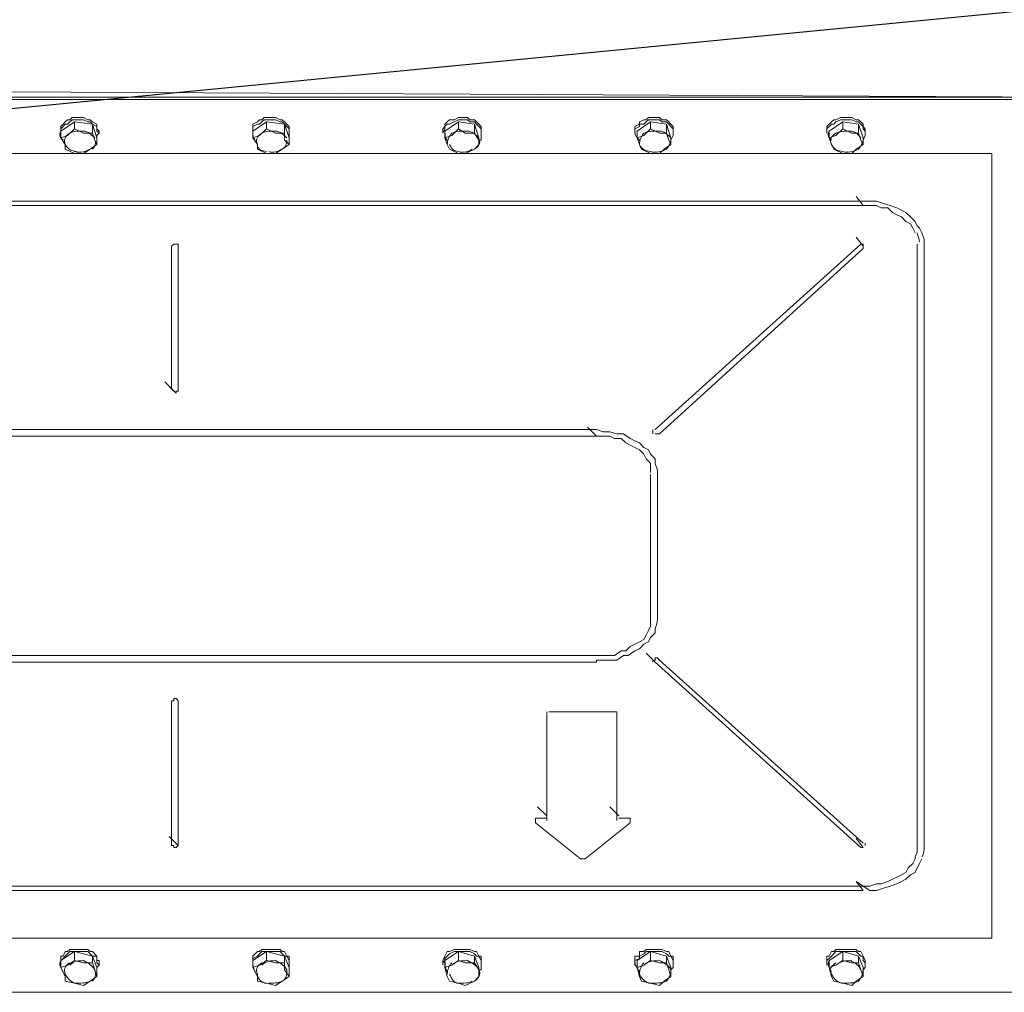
# Model space of a CAD drawing. Header units: millimetres. Extents: x 160938 to 520640, y 9197 to 248394.
# Tile 72 of 137: x 198394 to 198907, y 117449 to 117956. Entities that reach past the tile are written whole.
import ezdxf

# ---------------------------------------------------------------- set-up
doc = ezdxf.new("R2010")
doc.units = ezdxf.units.MM
doc.header["$LTSCALE"] = 10
doc.layers.add('VZT Odvod-pozice_odkaz', color=7, linetype='Continuous')
doc.layers.add('VZT Tenka', color=30, linetype='Continuous', lineweight=15)
doc.styles.get("Standard").update_dxf_attribs({"font": 'ic-simplex.shx', "width": 0.8})
doc.dimstyles.new('CADKON', dxfattribs={"dimscale": 50, "dimtxt": 2.5, "dimasz": 2.5, "dimexe": 1.8, "dimexo": 5, "dimgap": 0.6, "dimtad": 1, "dimrnd": 1, "dimtxsty": 'Standard', "dimblk1": 'ARCHTICK', "dimblk2": 'ARCHTICK', "dimsah": 1, "dimcen": 2.5, "dimadec": 1, "dimazin": 2, "dimtfac": 1, "dimtdec": 4, "dimtix": 1, "dimtmove": 1, "dimatfit": 3, "dimldrblk": 'OPEN30', "dimfxl": 5, "dimtolj": 1, "dimarcsym": 0})

# ---------------------------------------------------------------- blocks, each defined once
blk = doc.blocks.new('*f3183')
at = {"color": 1, "linetype": 'Continuous', "lineweight": 20}
for points in [[(216589.72, 112444.69), (216585.01, 112449.4), (217521.86, 112444.69), (217517.14, 112449.4)], [(216589.72, 112443.51), (216589.72, 112444.69), (217521.86, 112444.69), (217521.86, 112443.51)], [(216589.72, 112443.51), (216589.72, 111978.03), (217521.86, 111978.03), (217521.86, 112443.51)], [(217000.99, 112444.69), (217000.99, 112444.69), (216999.81, 112444.69)], [(217010.42, 112444.69), (217010.42, 112444.69), (217010.42, 112444.69), (217005.71, 112444.69), (217000.99, 112444.69)], [(217110.59, 112444.69), (217110.59, 112444.69), (217105.87, 112444.69), (217101.16, 112444.69), (217101.16, 112444.69)], [(217111.76, 112444.69), (217110.59, 112444.69), (217110.59, 112444.69)], [(217210.75, 112444.69), (217210.75, 112444.69), (217210.75, 112444.69), (217206.04, 112444.69), (217201.33, 112444.69), (217201.33, 112444.69), (217201.33, 112444.69)], [(217301.49, 112444.69), (217301.49, 112444.69), (217300.31, 112444.69)], [(217310.92, 112444.69), (217306.21, 112444.69), (217301.49, 112444.69)], [(217400.48, 112444.69), (217400.48, 112444.69), (217400.48, 112444.69), (217406.37, 112444.69), (217411.09, 112444.69), (217411.09, 112444.69)], [(216996.28, 112427.01), (216996.28, 112428.19), (216996.28, 112429.37), (216997.46, 112430.55), (216998.64, 112431.73), (216999.81, 112432.91), (217000.99, 112432.91), (217002.17, 112434.08), (217004.53, 112434.08), (217006.88, 112434.08), (217008.06, 112434.08), (217010.42, 112432.91), (217011.6, 112432.91), (217012.78, 112431.73), (217015.13, 112430.55), (217015.13, 112429.37), (217015.13, 112428.19), (217016.31, 112427.01)], [(216996.28, 112425.84), (216996.28, 112428.19), (216997.46, 112429.37), (216998.64, 112430.55), (216999.81, 112430.55), (217000.99, 112431.73), (217002.17, 112432.91), (217004.53, 112432.91), (217006.88, 112432.91), (217008.06, 112432.91), (217010.42, 112431.73), (217011.6, 112431.73), (217012.78, 112430.55), (217015.13, 112429.37), (217015.13, 112428.19), (217015.13, 112427.01), (217016.31, 112425.84), (217015.13, 112424.66), (217015.13, 112422.3)], [(217003.35, 112431.73), (217012.78, 112430.55), (217012.78, 112425.84), (217008.06, 112425.84)], [(217012.78, 112430.55), (217015.13, 112423.48), (217015.13, 112419.94), (217013.95, 112422.3)], [(217096.44, 112427.01), (217096.44, 112428.19), (217096.44, 112429.37), (217096.44, 112430.55), (217098.8, 112431.73), (217099.98, 112432.91), (217101.16, 112432.91), (217102.34, 112434.08), (217104.69, 112434.08), (217107.05, 112434.08), (217108.23, 112434.08), (217110.59, 112432.91), (217111.76, 112432.91), (217112.94, 112431.73), (217114.12, 112430.55), (217115.3, 112429.37), (217115.3, 112428.19), (217115.3, 112427.01)], [(217096.44, 112425.84), (217096.44, 112428.19), (217096.44, 112429.37), (217098.8, 112430.55), (217099.98, 112430.55), (217101.16, 112431.73), (217102.34, 112432.91), (217104.69, 112432.91), (217107.05, 112432.91), (217108.23, 112432.91), (217110.59, 112431.73), (217111.76, 112431.73), (217112.94, 112430.55), (217114.12, 112429.37), (217115.3, 112428.19), (217115.3, 112427.01), (217115.3, 112425.84), (217115.3, 112424.66), (217115.3, 112422.3)], [(217103.52, 112431.73), (217112.94, 112430.55), (217112.94, 112425.84), (217108.23, 112425.84)], [(217112.94, 112430.55), (217115.3, 112423.48), (217115.3, 112419.94), (217112.94, 112422.3)], [(217195.43, 112427.01), (217195.43, 112428.19), (217196.61, 112429.37), (217196.61, 112430.55), (217197.79, 112431.73), (217198.97, 112432.91), (217201.33, 112432.91), (217203.68, 112434.08), (217204.86, 112434.08), (217207.22, 112434.08), (217208.4, 112434.08), (217209.57, 112432.91), (217211.93, 112432.91), (217213.11, 112431.73), (217214.29, 112430.55), (217215.47, 112429.37), (217215.47, 112428.19), (217215.47, 112427.01)], [(217195.43, 112425.84), (217196.61, 112428.19), (217196.61, 112429.37), (217197.79, 112430.55), (217198.97, 112430.55), (217201.33, 112431.73), (217203.68, 112432.91), (217204.86, 112432.91), (217207.22, 112432.91), (217208.4, 112432.91), (217209.57, 112431.73), (217211.93, 112431.73), (217213.11, 112430.55), (217214.29, 112429.37), (217215.47, 112428.19), (217215.47, 112427.01), (217215.47, 112425.84), (217215.47, 112424.66), (217215.47, 112422.3), (217214.29, 112422.3)], [(217203.68, 112431.73), (217211.93, 112430.55), (217211.93, 112425.84), (217207.22, 112425.84)], [(217211.93, 112430.55), (217214.29, 112423.48), (217214.29, 112419.94), (217214.29, 112422.3)], [(217295.6, 112427.01), (217295.6, 112428.19), (217295.6, 112429.37), (217297.96, 112430.55), (217297.96, 112431.73), (217300.31, 112432.91), (217301.49, 112432.91), (217302.67, 112434.08), (217305.03, 112434.08), (217306.21, 112434.08), (217308.56, 112434.08), (217309.74, 112432.91), (217312.1, 112432.91), (217313.28, 112431.73), (217314.45, 112430.55), (217315.63, 112429.37), (217315.63, 112428.19), (217315.63, 112427.01)], [(217295.6, 112425.84), (217295.6, 112428.19), (217297.96, 112429.37), (217297.96, 112430.55), (217300.31, 112430.55), (217301.49, 112431.73), (217302.67, 112432.91), (217305.03, 112432.91), (217306.21, 112432.91), (217308.56, 112432.91), (217309.74, 112431.73), (217312.1, 112431.73), (217313.28, 112430.55), (217314.45, 112429.37), (217315.63, 112428.19), (217315.63, 112427.01), (217315.63, 112425.84), (217315.63, 112424.66), (217314.45, 112422.3)], [(217303.85, 112431.73), (217312.1, 112430.55), (217312.1, 112425.84), (217308.56, 112425.84)], [(217312.1, 112430.55), (217314.45, 112423.48), (217314.45, 112419.94), (217313.28, 112422.3)], [(217395.77, 112427.01), (217395.77, 112428.19), (217395.77, 112429.37), (217396.94, 112430.55), (217398.12, 112431.73), (217399.3, 112432.91), (217400.48, 112432.91), (217402.84, 112434.08), (217404.02, 112434.08), (217406.37, 112434.08), (217408.73, 112434.08), (217411.09, 112432.91), (217412.26, 112432.91), (217413.44, 112431.73), (217414.62, 112430.55), (217414.62, 112429.37), (217415.8, 112428.19), (217415.8, 112427.01)], [(217395.77, 112425.84), (217395.77, 112428.19), (217396.94, 112429.37), (217398.12, 112430.55), (217399.3, 112430.55), (217400.48, 112431.73), (217402.84, 112432.91), (217404.02, 112432.91), (217406.37, 112432.91), (217408.73, 112432.91), (217411.09, 112431.73), (217412.26, 112431.73), (217413.44, 112430.55), (217414.62, 112429.37), (217414.62, 112428.19), (217415.8, 112427.01), (217415.8, 112425.84), (217415.8, 112424.66), (217414.62, 112422.3), (217414.62, 112422.3)], [(217404.02, 112431.73), (217412.26, 112430.55), (217412.26, 112425.84), (217408.73, 112425.84)], [(217412.26, 112430.55), (217414.62, 112423.48), (217414.62, 112419.94), (217413.44, 112422.3)], [(216996.28, 112427.01), (216996.28, 112425.84), (216996.28, 112425.84)], [(217008.06, 112425.84), (217003.35, 112428.19), (217003.35, 112428.19)], [(217013.95, 112422.3), (217012.78, 112425.84), (217012.78, 112425.84)], [(217016.31, 112425.84), (217016.31, 112427.01), (217016.31, 112427.01)], [(217096.44, 112427.01), (217096.44, 112425.84), (217096.44, 112425.84)], [(217108.23, 112425.84), (217103.52, 112428.19), (217103.52, 112428.19)], [(217112.94, 112422.3), (217112.94, 112425.84), (217112.94, 112425.84)], [(217115.3, 112425.84), (217115.3, 112427.01), (217115.3, 112427.01)], [(217195.43, 112427.01), (217195.43, 112425.84), (217195.43, 112425.84)], [(217207.22, 112425.84), (217203.68, 112428.19), (217203.68, 112428.19)], [(217214.29, 112422.3), (217211.93, 112425.84), (217211.93, 112425.84)], [(217215.47, 112425.84), (217215.47, 112427.01), (217215.47, 112427.01)], [(217295.6, 112427.01), (217295.6, 112425.84), (217295.6, 112425.84)], [(217308.56, 112425.84), (217303.85, 112428.19), (217303.85, 112428.19)], [(217313.28, 112422.3), (217312.1, 112425.84), (217312.1, 112425.84)], [(217315.63, 112425.84), (217315.63, 112427.01), (217315.63, 112427.01)], [(217395.77, 112427.01), (217395.77, 112425.84), (217395.77, 112425.84)], [(217408.73, 112425.84), (217404.02, 112428.19), (217404.02, 112428.19)], [(217413.44, 112422.3), (217412.26, 112425.84), (217412.26, 112425.84)], [(217415.8, 112425.84), (217415.8, 112427.01), (217415.8, 112427.01)], [(216996.28, 112423.48), (216998.64, 112419.94), (216998.64, 112419.94)], [(216998.64, 112419.94), (216998.64, 112417.59), (217003.35, 112415.23), (217008.06, 112415.23), (217011.6, 112417.59)], [(217011.6, 112417.59), (217015.13, 112419.94), (217015.13, 112419.94)], [(217096.44, 112423.48), (217098.8, 112419.94), (217098.8, 112419.94)], [(217098.8, 112419.94), (217098.8, 112417.59), (217103.52, 112415.23), (217108.23, 112415.23), (217111.76, 112417.59)], [(217111.76, 112417.59), (217115.3, 112419.94), (217115.3, 112419.94)], [(217196.61, 112423.48), (217197.79, 112419.94), (217197.79, 112419.94)], [(217197.79, 112419.94), (217198.97, 112417.59), (217203.68, 112415.23), (217207.22, 112415.23), (217211.93, 112417.59)], [(217211.93, 112417.59), (217214.29, 112419.94), (217214.29, 112419.94)], [(217296.78, 112423.48), (217297.96, 112419.94), (217297.96, 112419.94)], [(217297.96, 112419.94), (217299.13, 112417.59), (217303.85, 112415.23), (217308.56, 112415.23), (217310.92, 112417.59)], [(217310.92, 112417.59), (217314.45, 112419.94), (217314.45, 112419.94)], [(217396.94, 112423.48), (217398.12, 112419.94), (217398.12, 112419.94)], [(217398.12, 112419.94), (217399.3, 112417.59), (217404.02, 112415.23), (217408.73, 112415.23), (217411.09, 112417.59)], [(217411.09, 112417.59), (217414.62, 112419.94), (217414.62, 112419.94)], [(217446.44, 112053.45), (217446.44, 112368.09), (217446.44, 112370.45), (217445.26, 112373.98), (217444.08, 112376.34), (217442.9, 112377.52), (217441.73, 112379.88), (217439.37, 112382.23), (217437.01, 112384.59), (217434.65, 112385.77), (217432.3, 112386.95), (217428.76, 112388.13), (217425.23, 112389.3), (217421.69, 112390.48), (217418.16, 112390.48), (217414.62, 112390.48), (216696.96, 112390.48)], [(217414.62, 112388.13), (217411.09, 112392.84), (217411.09, 112392.84)], [(216696.96, 112388.13), (217414.62, 112388.13), (217414.62, 112388.13)], [(217414.62, 112388.13), (217418.16, 112388.13), (217421.69, 112388.13), (217424.05, 112386.95), (217427.58, 112386.95), (217429.94, 112384.59), (217432.3, 112383.41), (217434.65, 112382.23), (217437.01, 112379.88), (217439.37, 112378.7), (217440.55, 112376.34), (217441.73, 112373.98), (217441.73, 112373.98)], [(217414.62, 112365.74), (217414.62, 112366.91), (217411.09, 112371.63)], [(216696.96, 112033.42), (217414.62, 112033.42), (217418.16, 112033.42), (217421.69, 112034.6), (217424.05, 112034.6), (217427.58, 112035.78), (217429.94, 112036.95), (217432.3, 112038.13), (217434.65, 112039.31), (217437.01, 112040.49), (217438.19, 112042.85), (217440.55, 112045.2), (217441.73, 112047.56), (217441.73, 112048.74), (217442.9, 112051.09), (217442.9, 112053.45), (217442.9, 112368.09)], [(217054.02, 112292.67), (217054.02, 112366.91), (217055.2, 112368.09), (217055.2, 112368.09), (217056.38, 112368.09), (217056.38, 112368.09), (217057.56, 112368.09), (217057.56, 112366.91)], [(217057.56, 112366.91), (217057.56, 112292.67), (217057.56, 112292.67)], [(217306.21, 112271.46), (217413.44, 112368.09), (217413.44, 112368.09), (217414.62, 112368.09), (217414.62, 112368.09), (217414.62, 112368.09), (217414.62, 112366.91)], [(217308.56, 112269.1), (217414.62, 112365.74), (217414.62, 112365.74)], [(217055.2, 112291.49), (217050.49, 112296.21), (217056.38, 112290.32), (217056.38, 112291.49), (217057.56, 112291.49)], [(217055.2, 112291.49), (217054.02, 112292.67), (217054.02, 112292.67)], [(217057.56, 112292.67), (217057.56, 112291.49), (217057.56, 112291.49)], [(216836.01, 112271.46), (217275.57, 112271.46), (217279.1, 112270.28), (217282.64, 112270.28), (217286.17, 112269.1), (217289.71, 112269.1), (217293.24, 112266.75), (217295.6, 112265.57), (217297.96, 112264.39), (217300.31, 112262.03), (217302.67, 112260.86), (217303.85, 112258.5), (217306.21, 112256.14), (217306.21, 112253.78), (217307.38, 112250.25), (217307.38, 112247.89), (217307.38, 112173.65)], [(217275.57, 112267.93), (217270.85, 112272.64), (217270.85, 112272.64)], [(216836.01, 112267.93), (217275.57, 112267.93), (217275.57, 112267.93)], [(217275.57, 112267.93), (217279.1, 112267.93), (217282.64, 112267.93), (217284.99, 112266.75), (217288.53, 112266.75), (217290.89, 112264.39), (217293.24, 112263.21), (217295.6, 112262.03), (217297.96, 112260.86), (217300.31, 112258.5), (217301.49, 112256.14), (217302.67, 112254.96), (217303.85, 112253.78)], [(217305.03, 112270.28), (217305.03, 112269.1), (217305.03, 112269.1)], [(217306.21, 112269.1), (217306.21, 112269.1), (217308.56, 112269.1)], [(217275.57, 112153.62), (216836.01, 112153.62), (216832.48, 112153.62), (216828.94, 112153.62), (216826.58, 112153.62), (216823.05, 112155.98), (216820.69, 112155.98), (216818.34, 112158.33), (216815.98, 112159.51), (216813.62, 112160.69), (216811.26, 112161.87), (216810.09, 112164.22), (216808.91, 112166.58), (216807.73, 112168.94), (216807.73, 112171.29), (216807.73, 112173.65), (216807.73, 112247.89)], [(217303.85, 112247.89), (217303.85, 112173.65), (217303.85, 112171.29), (217303.85, 112168.94), (217302.67, 112166.58), (217301.49, 112164.22), (217300.31, 112161.87), (217297.96, 112160.69), (217295.6, 112159.51), (217293.24, 112158.33), (217290.89, 112155.98), (217288.53, 112155.98), (217284.99, 112153.62), (217282.64, 112153.62), (217279.1, 112153.62), (217275.57, 112153.62)], [(217306.21, 112166.58), (217306.21, 112165.4), (217303.85, 112163.05), (217302.67, 112160.69), (217300.31, 112159.51), (217297.96, 112157.15), (217295.6, 112155.98), (217292.06, 112153.62), (217289.71, 112153.62), (217286.17, 112151.26), (217282.64, 112151.26), (217279.1, 112151.26), (217275.57, 112151.26), (217275.57, 112150.08)], [(217306.21, 112166.58), (217306.21, 112167.76), (217306.21, 112167.76)], [(217306.21, 112150.08), (217301.49, 112154.8), (217301.49, 112154.8)], [(216836.01, 112150.08), (217275.57, 112150.08), (217275.57, 112150.08)], [(217305.03, 112151.26), (217306.21, 112151.26), (217306.21, 112152.44), (217307.38, 112152.44), (217308.56, 112151.26), (217414.62, 112055.81)], [(217305.03, 112151.26), (217305.03, 112150.08), (217305.03, 112150.08)], [(217306.21, 112150.08), (217413.44, 112053.45), (217413.44, 112053.45)], [(217054.02, 112054.63), (217054.02, 112130.05), (217055.2, 112130.05), (217055.2, 112131.23), (217055.2, 112131.23), (217056.38, 112131.23), (217056.38, 112131.23), (217057.56, 112130.05), (217057.56, 112054.63)], [(217249.64, 112124.16), (217249.64, 112122.98), (217249.64, 112122.98)], [(217249.64, 112067.59), (217249.64, 112122.98), (217249.64, 112122.98)], [(217252, 112124.16), (217284.99, 112124.16), (217284.99, 112124.16)], [(217286.17, 112124.16), (217286.17, 112122.98), (217286.17, 112122.98)], [(217286.17, 112122.98), (217286.17, 112067.59), (217286.17, 112067.59)], [(217249.64, 112069.95), (217244.93, 112074.66), (217244.93, 112074.66)], [(217287.35, 112069.95), (217282.64, 112074.66), (217282.64, 112074.66)], [(217243.75, 112067.59), (217243.75, 112068.77), (217243.75, 112068.77), (217244.93, 112068.77), (217249.64, 112068.77)], [(217243.75, 112067.59), (217243.75, 112066.41), (217243.75, 112066.41)], [(217243.75, 112066.41), (217267.32, 112047.56), (217267.32, 112047.56)], [(217269.67, 112047.56), (217293.24, 112066.41), (217293.24, 112066.41)], [(217287.35, 112068.77), (217292.06, 112068.77), (217292.06, 112068.77)], [(217292.06, 112068.77), (217293.24, 112068.77), (217293.24, 112067.59), (217293.24, 112067.59)], [(217293.24, 112066.41), (217293.24, 112067.59), (217293.24, 112067.59)], [(217057.56, 112054.63), (217052.84, 112059.34), (217052.84, 112059.34)], [(217414.62, 112053.45), (217411.09, 112058.17), (217411.09, 112058.17)], [(217055.2, 112054.63), (217054.02, 112054.63), (217054.02, 112054.63)], [(217055.2, 112054.63), (217055.2, 112053.45), (217055.2, 112053.45)], [(217055.2, 112053.45), (217056.38, 112053.45), (217056.38, 112053.45)], [(217056.38, 112053.45), (217057.56, 112054.63), (217057.56, 112054.63)], [(217413.44, 112053.45), (217414.62, 112053.45), (217414.62, 112053.45)], [(217267.32, 112047.56), (217269.67, 112047.56), (217269.67, 112047.56)], [(217414.62, 112031.06), (217411.09, 112035.78), (217418.16, 112031.06), (217421.69, 112031.06), (217425.23, 112032.24), (217428.76, 112033.42), (217432.3, 112034.6), (217434.65, 112035.78), (217437.01, 112036.95), (217439.37, 112039.31), (217441.73, 112040.49), (217442.9, 112042.85), (217444.08, 112045.2), (217445.26, 112047.56)], [(216696.96, 112031.06), (217414.62, 112031.06), (217414.62, 112031.06)], [(217481.79, 112006.31), (216629.79, 112006.31), (216629.79, 112006.31)], [(216996.28, 111994.53), (216996.28, 111994.53), (216996.28, 111996.89), (216997.46, 111996.89), (216998.64, 111999.24), (216999.81, 111999.24), (217000.99, 112000.42), (217002.17, 112000.42), (217004.53, 112000.42), (217006.88, 112000.42), (217008.06, 112000.42), (217010.42, 112000.42), (217011.6, 111999.24), (217012.78, 111999.24), (217015.13, 111996.89), (217015.13, 111996.89), (217015.13, 111994.53), (217016.31, 111994.53)], [(216996.28, 111993.35), (216996.28, 111994.53), (216997.46, 111995.71), (216998.64, 111996.89), (216999.81, 111998.07), (217000.99, 111999.24), (217002.17, 111999.24), (217004.53, 111999.24), (217006.88, 111999.24), (217008.06, 111999.24), (217010.42, 111999.24), (217011.6, 111998.07), (217012.78, 111996.89), (217015.13, 111996.89), (217015.13, 111994.53), (217015.13, 111993.35), (217016.31, 111992.17), (217015.13, 111990.99), (217015.13, 111989.82)], [(217003.35, 111999.24), (217012.78, 111996.89), (217012.78, 111993.35), (217008.06, 111993.35)], [(217096.44, 111994.53), (217096.44, 111994.53), (217096.44, 111996.89), (217096.44, 111996.89), (217098.8, 111999.24), (217099.98, 111999.24), (217101.16, 112000.42), (217102.34, 112000.42), (217104.69, 112000.42), (217107.05, 112000.42), (217108.23, 112000.42), (217110.59, 112000.42), (217111.76, 111999.24), (217112.94, 111999.24), (217114.12, 111996.89), (217115.3, 111996.89), (217115.3, 111994.53), (217115.3, 111994.53)], [(217096.44, 111993.35), (217096.44, 111994.53), (217096.44, 111995.71), (217098.8, 111996.89), (217099.98, 111998.07), (217101.16, 111999.24), (217102.34, 111999.24), (217104.69, 111999.24), (217107.05, 111999.24), (217108.23, 111999.24), (217110.59, 111999.24), (217111.76, 111998.07), (217112.94, 111996.89), (217114.12, 111996.89), (217115.3, 111994.53), (217115.3, 111993.35), (217115.3, 111992.17), (217115.3, 111990.99), (217115.3, 111989.82)], [(217103.52, 111999.24), (217112.94, 111996.89), (217112.94, 111993.35), (217108.23, 111993.35)], [(217195.43, 111994.53), (217195.43, 111994.53), (217196.61, 111996.89), (217196.61, 111996.89), (217197.79, 111999.24), (217198.97, 111999.24), (217201.33, 112000.42), (217203.68, 112000.42), (217204.86, 112000.42), (217207.22, 112000.42), (217208.4, 112000.42), (217209.57, 112000.42), (217211.93, 111999.24), (217213.11, 111999.24), (217214.29, 111996.89), (217215.47, 111996.89), (217215.47, 111994.53), (217215.47, 111994.53)], [(217195.43, 111993.35), (217196.61, 111994.53), (217196.61, 111995.71), (217197.79, 111996.89), (217198.97, 111998.07), (217201.33, 111999.24), (217203.68, 111999.24), (217204.86, 111999.24), (217207.22, 111999.24), (217208.4, 111999.24), (217209.57, 111999.24), (217211.93, 111998.07), (217213.11, 111996.89), (217214.29, 111996.89), (217215.47, 111994.53), (217215.47, 111993.35), (217215.47, 111992.17), (217215.47, 111990.99), (217215.47, 111989.82), (217214.29, 111989.82)], [(217203.68, 111999.24), (217211.93, 111996.89), (217211.93, 111993.35), (217207.22, 111993.35)], [(217295.6, 111994.53), (217295.6, 111994.53), (217295.6, 111996.89), (217297.96, 111996.89), (217297.96, 111999.24), (217300.31, 111999.24), (217301.49, 112000.42), (217302.67, 112000.42), (217305.03, 112000.42), (217306.21, 112000.42), (217308.56, 112000.42), (217309.74, 112000.42), (217312.1, 111999.24), (217313.28, 111999.24), (217314.45, 111996.89), (217315.63, 111996.89), (217315.63, 111994.53), (217315.63, 111994.53)], [(217295.6, 111993.35), (217295.6, 111994.53), (217297.96, 111995.71), (217297.96, 111996.89), (217300.31, 111998.07), (217301.49, 111999.24), (217302.67, 111999.24), (217305.03, 111999.24), (217306.21, 111999.24), (217308.56, 111999.24), (217309.74, 111999.24), (217312.1, 111998.07), (217313.28, 111996.89), (217314.45, 111996.89), (217315.63, 111994.53), (217315.63, 111993.35), (217315.63, 111992.17), (217315.63, 111990.99), (217314.45, 111989.82)], [(217303.85, 111999.24), (217312.1, 111996.89), (217312.1, 111993.35), (217308.56, 111993.35)], [(217395.77, 111994.53), (217395.77, 111994.53), (217395.77, 111996.89), (217396.94, 111996.89), (217398.12, 111999.24), (217399.3, 111999.24), (217400.48, 112000.42), (217402.84, 112000.42), (217404.02, 112000.42), (217406.37, 112000.42), (217408.73, 112000.42), (217411.09, 112000.42), (217412.26, 111999.24), (217413.44, 111999.24), (217414.62, 111996.89), (217414.62, 111996.89), (217415.8, 111994.53), (217415.8, 111994.53)], [(217395.77, 111993.35), (217395.77, 111994.53), (217396.94, 111995.71), (217398.12, 111996.89), (217399.3, 111998.07), (217400.48, 111999.24), (217402.84, 111999.24), (217404.02, 111999.24), (217406.37, 111999.24), (217408.73, 111999.24), (217411.09, 111999.24), (217412.26, 111998.07), (217413.44, 111996.89), (217414.62, 111996.89), (217414.62, 111994.53), (217415.8, 111993.35), (217415.8, 111992.17), (217415.8, 111990.99), (217414.62, 111989.82), (217414.62, 111989.82)], [(217404.02, 111999.24), (217412.26, 111996.89), (217412.26, 111993.35), (217408.73, 111993.35)], [(216996.28, 111994.53), (216996.28, 111992.17), (216996.28, 111992.17)], [(217008.06, 111993.35), (217003.35, 111994.53), (217003.35, 111994.53)], [(217012.78, 111996.89), (217015.13, 111990.99), (217015.13, 111986.28), (217013.95, 111989.82)], [(217016.31, 111992.17), (217016.31, 111994.53), (217016.31, 111994.53)], [(217096.44, 111994.53), (217096.44, 111992.17), (217096.44, 111992.17)], [(217108.23, 111993.35), (217103.52, 111994.53), (217103.52, 111994.53)], [(217112.94, 111996.89), (217115.3, 111990.99), (217115.3, 111986.28), (217112.94, 111989.82)], [(217115.3, 111992.17), (217115.3, 111994.53), (217115.3, 111994.53)], [(217195.43, 111994.53), (217195.43, 111992.17), (217195.43, 111992.17)], [(217207.22, 111993.35), (217203.68, 111994.53), (217203.68, 111994.53)], [(217211.93, 111996.89), (217214.29, 111990.99), (217214.29, 111986.28), (217214.29, 111989.82)], [(217215.47, 111992.17), (217215.47, 111994.53), (217215.47, 111994.53)], [(217295.6, 111994.53), (217295.6, 111992.17), (217295.6, 111992.17)], [(217308.56, 111993.35), (217303.85, 111994.53), (217303.85, 111994.53)], [(217312.1, 111996.89), (217314.45, 111990.99), (217314.45, 111986.28), (217313.28, 111989.82)], [(217315.63, 111992.17), (217315.63, 111994.53), (217315.63, 111994.53)], [(217395.77, 111994.53), (217395.77, 111992.17), (217395.77, 111992.17)], [(217408.73, 111993.35), (217404.02, 111994.53), (217404.02, 111994.53)], [(217412.26, 111996.89), (217414.62, 111990.99), (217414.62, 111986.28), (217413.44, 111989.82)], [(217415.8, 111992.17), (217415.8, 111994.53), (217415.8, 111994.53)], [(216996.28, 111990.99), (216998.64, 111986.28), (216998.64, 111986.28)], [(217013.95, 111989.82), (217012.78, 111993.35), (217012.78, 111993.35)], [(217096.44, 111990.99), (217098.8, 111986.28), (217098.8, 111986.28)], [(217112.94, 111989.82), (217112.94, 111993.35), (217112.94, 111993.35)], [(217196.61, 111990.99), (217197.79, 111986.28), (217197.79, 111986.28)], [(217214.29, 111989.82), (217211.93, 111993.35), (217211.93, 111993.35)], [(217296.78, 111990.99), (217297.96, 111986.28), (217297.96, 111986.28)], [(217313.28, 111989.82), (217312.1, 111993.35), (217312.1, 111993.35)], [(217396.94, 111990.99), (217398.12, 111986.28), (217398.12, 111986.28)], [(217413.44, 111989.82), (217412.26, 111993.35), (217412.26, 111993.35)], [(216998.64, 111986.28), (216998.64, 111983.92), (217003.35, 111982.75), (217008.06, 111981.57), (217011.6, 111983.92)], [(217011.6, 111983.92), (217015.13, 111986.28), (217015.13, 111986.28)], [(217098.8, 111986.28), (217098.8, 111983.92), (217103.52, 111982.75), (217108.23, 111981.57), (217111.76, 111983.92)], [(217111.76, 111983.92), (217115.3, 111986.28), (217115.3, 111986.28)], [(217197.79, 111986.28), (217198.97, 111983.92), (217203.68, 111982.75), (217207.22, 111981.57), (217211.93, 111983.92)], [(217211.93, 111983.92), (217214.29, 111986.28), (217214.29, 111986.28)], [(217297.96, 111986.28), (217299.13, 111983.92), (217303.85, 111982.75), (217308.56, 111981.57), (217310.92, 111983.92)], [(217310.92, 111983.92), (217314.45, 111986.28), (217314.45, 111986.28)], [(217398.12, 111986.28), (217399.3, 111983.92), (217404.02, 111982.75), (217408.73, 111981.57), (217411.09, 111983.92)], [(217411.09, 111983.92), (217414.62, 111986.28), (217414.62, 111986.28)]]:
    blk.add_lwpolyline(points, dxfattribs=at)
for points in [[(216589.72, 112443.51), (217521.86, 112443.51), (217521.86, 112443.51)], [(217101.16, 112444.69), (217101.16, 112444.69)], [(217310.92, 112444.69), (217310.92, 112444.69)], [(217411.09, 112444.69), (217411.09, 112444.69)], [(216999.81, 112424.66), (216996.28, 112423.48), (216996.28, 112427.01), (217003.35, 112431.73), (217003.35, 112428.19)], [(217099.98, 112424.66), (217096.44, 112423.48), (217096.44, 112427.01), (217103.52, 112431.73), (217103.52, 112428.19)], [(217200.15, 112424.66), (217196.61, 112423.48), (217196.61, 112427.01), (217203.68, 112431.73), (217203.68, 112428.19)], [(217300.31, 112424.66), (217296.78, 112423.48), (217296.78, 112427.01), (217303.85, 112431.73), (217303.85, 112428.19)], [(217400.48, 112424.66), (217396.94, 112423.48), (217396.94, 112427.01), (217404.02, 112431.73), (217404.02, 112428.19)], [(216629.79, 112006.31), (217481.79, 112006.31), (217481.79, 112415.23), (216629.79, 112415.23)], [(217243.75, 112066.41), (217243.75, 112066.41)], [(217293.24, 112066.41), (217293.24, 112066.41)], [(217445.26, 112047.56), (217445.26, 112047.56)], [(216999.81, 111992.17), (216996.28, 111990.99), (216996.28, 111994.53), (217003.35, 111999.24), (217003.35, 111994.53)], [(217099.98, 111992.17), (217096.44, 111990.99), (217096.44, 111994.53), (217103.52, 111999.24), (217103.52, 111994.53)], [(217200.15, 111992.17), (217196.61, 111990.99), (217196.61, 111994.53), (217203.68, 111999.24), (217203.68, 111994.53)], [(217300.31, 111992.17), (217296.78, 111990.99), (217296.78, 111994.53), (217303.85, 111999.24), (217303.85, 111994.53)], [(217400.48, 111992.17), (217396.94, 111990.99), (217396.94, 111994.53), (217404.02, 111999.24), (217404.02, 111994.53)]]:
    blk.add_lwpolyline(points, close=True, dxfattribs=at)
for points in [[(216996.28, 112427.01), (216995.1, 112424.66), (216996.28, 112423.48), (216997.46, 112422.3)], [(217000.99, 112425.84), (216998.64, 112424.66), (216997.46, 112422.3), (216998.64, 112419.94)], [(217008.06, 112427.01), (217005.71, 112427.01), (217003.35, 112427.01), (217000.99, 112425.84)], [(217013.95, 112423.48), (217012.78, 112424.66), (217010.42, 112427.01), (217008.06, 112427.01)], [(217096.44, 112427.01), (217096.44, 112424.66), (217096.44, 112423.48), (217097.62, 112422.3)], [(217101.16, 112425.84), (217098.8, 112424.66), (217097.62, 112422.3), (217098.8, 112419.94)], [(217108.23, 112427.01), (217105.87, 112427.01), (217103.52, 112427.01), (217101.16, 112425.84)], [(217114.12, 112423.48), (217112.94, 112424.66), (217110.59, 112427.01), (217108.23, 112427.01)], [(217196.61, 112427.01), (217196.61, 112424.66), (217196.61, 112423.48), (217197.79, 112422.3)], [(217200.15, 112425.84), (217198.97, 112424.66), (217197.79, 112422.3), (217197.79, 112419.94)], [(217208.4, 112427.01), (217204.86, 112427.01), (217202.5, 112427.01), (217200.15, 112425.84)], [(217214.29, 112423.48), (217213.11, 112424.66), (217210.75, 112427.01), (217208.4, 112427.01)], [(217295.6, 112427.01), (217295.6, 112424.66), (217296.78, 112423.48), (217297.96, 112422.3)], [(217300.31, 112425.84), (217299.13, 112424.66), (217297.96, 112422.3), (217297.96, 112419.94)], [(217308.56, 112427.01), (217306.21, 112427.01), (217302.67, 112427.01), (217300.31, 112425.84)], [(217314.45, 112423.48), (217313.28, 112424.66), (217310.92, 112427.01), (217308.56, 112427.01)], [(217396.94, 112427.01), (217395.77, 112424.66), (217396.94, 112423.48), (217398.12, 112422.3)], [(217400.48, 112425.84), (217398.12, 112424.66), (217396.94, 112422.3), (217398.12, 112419.94)], [(217408.73, 112427.01), (217406.37, 112427.01), (217402.84, 112427.01), (217400.48, 112425.84)], [(217413.44, 112423.48), (217412.26, 112424.66), (217411.09, 112427.01), (217407.55, 112427.01)], [(216998.64, 112419.94), (216999.81, 112417.59), (217002.17, 112416.41), (217004.53, 112416.41)], [(217012.78, 112417.59), (217013.95, 112418.77), (217015.13, 112421.12), (217013.95, 112422.3)], [(217098.8, 112419.94), (217098.8, 112417.59), (217101.16, 112416.41), (217103.52, 112416.41)], [(217111.76, 112417.59), (217114.12, 112418.77), (217114.12, 112421.12), (217114.12, 112422.3)], [(217198.97, 112419.94), (217200.15, 112417.59), (217201.33, 112416.41), (217203.68, 112416.41)], [(217211.93, 112417.59), (217214.29, 112418.77), (217215.47, 112421.12), (217214.29, 112422.3)], [(217297.96, 112419.94), (217299.13, 112417.59), (217301.49, 112416.41), (217303.85, 112416.41)], [(217312.1, 112417.59), (217313.28, 112418.77), (217314.45, 112421.12), (217314.45, 112422.3)], [(217398.12, 112419.94), (217399.3, 112417.59), (217401.66, 112416.41), (217404.02, 112416.41)], [(217412.26, 112417.59), (217413.44, 112418.77), (217414.62, 112421.12), (217414.62, 112422.3)], [(217003.35, 112416.41), (217006.88, 112415.23), (217009.24, 112416.41), (217011.6, 112417.59)], [(217104.69, 112416.41), (217107.05, 112415.23), (217109.41, 112416.41), (217111.76, 112417.59)], [(217203.68, 112416.41), (217206.04, 112415.23), (217209.57, 112416.41), (217210.75, 112417.59)], [(217303.85, 112416.41), (217306.21, 112415.23), (217309.74, 112416.41), (217312.1, 112417.59)], [(217404.02, 112416.41), (217406.37, 112415.23), (217409.91, 112416.41), (217412.26, 112417.59)], [(217444.08, 112369.27), (217444.08, 112370.45), (217442.9, 112372.81), (217442.9, 112373.98)], [(217305.03, 112271.46), (217305.03, 112271.46), (217305.03, 112270.28), (217305.03, 112270.28)], [(217303.85, 112249.07), (217303.85, 112250.25), (217303.85, 112252.61), (217303.85, 112253.78)], [(217306.21, 112167.76), (217307.38, 112170.12), (217307.38, 112172.47), (217307.38, 112173.65)], [(217252, 112124.16), (217252, 112124.16), (217250.82, 112124.16), (217250.82, 112124.16)], [(217286.17, 112124.16), (217286.17, 112124.16), (217284.99, 112124.16), (217284.99, 112124.16)], [(217415.8, 112054.63), (217415.8, 112054.63), (217415.8, 112055.81), (217415.8, 112055.81)], [(217445.26, 112048.74), (217446.44, 112049.92), (217446.44, 112052.27), (217446.44, 112054.63)], [(216996.28, 111994.53), (216995.1, 111992.17), (216996.28, 111990.99), (216997.46, 111988.64)], [(217008.06, 111994.53), (217005.71, 111994.53), (217003.35, 111994.53), (217000.99, 111992.17)], [(217013.95, 111989.82), (217012.78, 111992.17), (217010.42, 111993.35), (217008.06, 111994.53)], [(217096.44, 111994.53), (217096.44, 111992.17), (217096.44, 111990.99), (217097.62, 111988.64)], [(217108.23, 111994.53), (217105.87, 111994.53), (217103.52, 111994.53), (217101.16, 111992.17)], [(217114.12, 111989.82), (217112.94, 111992.17), (217110.59, 111993.35), (217108.23, 111994.53)], [(217196.61, 111994.53), (217196.61, 111992.17), (217196.61, 111990.99), (217197.79, 111988.64)], [(217208.4, 111994.53), (217204.86, 111994.53), (217202.5, 111994.53), (217200.15, 111992.17)], [(217214.29, 111989.82), (217213.11, 111992.17), (217210.75, 111993.35), (217208.4, 111994.53)], [(217295.6, 111994.53), (217295.6, 111992.17), (217296.78, 111990.99), (217297.96, 111988.64)], [(217308.56, 111994.53), (217306.21, 111994.53), (217302.67, 111994.53), (217300.31, 111992.17)], [(217314.45, 111989.82), (217313.28, 111992.17), (217310.92, 111993.35), (217308.56, 111994.53)], [(217396.94, 111994.53), (217395.77, 111992.17), (217396.94, 111990.99), (217398.12, 111988.64)], [(217408.73, 111994.53), (217406.37, 111994.53), (217402.84, 111994.53), (217400.48, 111992.17)], [(217413.44, 111989.82), (217412.26, 111992.17), (217411.09, 111993.35), (217407.55, 111994.53)], [(217000.99, 111993.35), (216998.64, 111992.17), (216997.46, 111989.82), (216998.64, 111987.46)], [(217012.78, 111983.92), (217013.95, 111985.1), (217015.13, 111987.46), (217013.95, 111989.82)], [(217101.16, 111993.35), (217098.8, 111992.17), (217097.62, 111989.82), (217098.8, 111987.46)], [(217111.76, 111983.92), (217114.12, 111985.1), (217114.12, 111987.46), (217114.12, 111989.82)], [(217200.15, 111993.35), (217198.97, 111992.17), (217197.79, 111989.82), (217197.79, 111987.46)], [(217211.93, 111983.92), (217214.29, 111985.1), (217215.47, 111987.46), (217214.29, 111989.82)], [(217300.31, 111993.35), (217299.13, 111992.17), (217297.96, 111989.82), (217297.96, 111987.46)], [(217312.1, 111983.92), (217313.28, 111985.1), (217314.45, 111987.46), (217314.45, 111989.82)], [(217400.48, 111993.35), (217398.12, 111992.17), (217396.94, 111989.82), (217398.12, 111987.46)], [(217412.26, 111983.92), (217413.44, 111985.1), (217414.62, 111987.46), (217414.62, 111989.82)], [(216998.64, 111987.46), (216999.81, 111985.1), (217002.17, 111982.75), (217004.53, 111982.75)], [(217003.35, 111982.75), (217006.88, 111982.75), (217009.24, 111982.75), (217011.6, 111983.92)], [(217098.8, 111987.46), (217098.8, 111985.1), (217101.16, 111982.75), (217103.52, 111982.75)], [(217104.69, 111982.75), (217107.05, 111982.75), (217109.41, 111982.75), (217111.76, 111983.92)], [(217198.97, 111987.46), (217200.15, 111985.1), (217201.33, 111982.75), (217203.68, 111982.75)], [(217203.68, 111982.75), (217206.04, 111982.75), (217209.57, 111982.75), (217210.75, 111983.92)], [(217297.96, 111987.46), (217299.13, 111985.1), (217301.49, 111982.75), (217303.85, 111982.75)], [(217303.85, 111982.75), (217306.21, 111982.75), (217309.74, 111982.75), (217312.1, 111983.92)], [(217398.12, 111987.46), (217399.3, 111985.1), (217401.66, 111982.75), (217404.02, 111982.75)], [(217404.02, 111982.75), (217406.37, 111982.75), (217409.91, 111982.75), (217412.26, 111983.92)]]:
    blk.add_open_spline(points, degree=3, dxfattribs=at)
blk = doc.blocks.new('_ArchTick')
at = {"color": 0, "const_width": 0.15}
blk.add_lwpolyline([(-0.5, -0.5), (0.5, 0.5)], dxfattribs=at)

msp = doc.modelspace()

# ---------------------------------------------------------------- block references
at = {"layer": 'VZT Tenka'}
msp.add_blockref('*f3183', (-18581.24, 5470.95), dxfattribs=at)

# ---------------------------------------------------------------- leaders
at = {"layer": 'VZT Odvod-pozice_odkaz', "color": 102, "annotation_type": 0, "has_hookline": 1, "hookline_direction": 1, "text_width": 417.76}
msp.add_leader([(199768.46, 118043.05), (196597.37, 117736.08)], dimstyle='CADKON', override={"dimscale": 50, "dimasz": 1, "dimgap": 0.6, "dimldrblk": 'Dot'}, dxfattribs=at)

doc.saveas('drawing.dxf')
